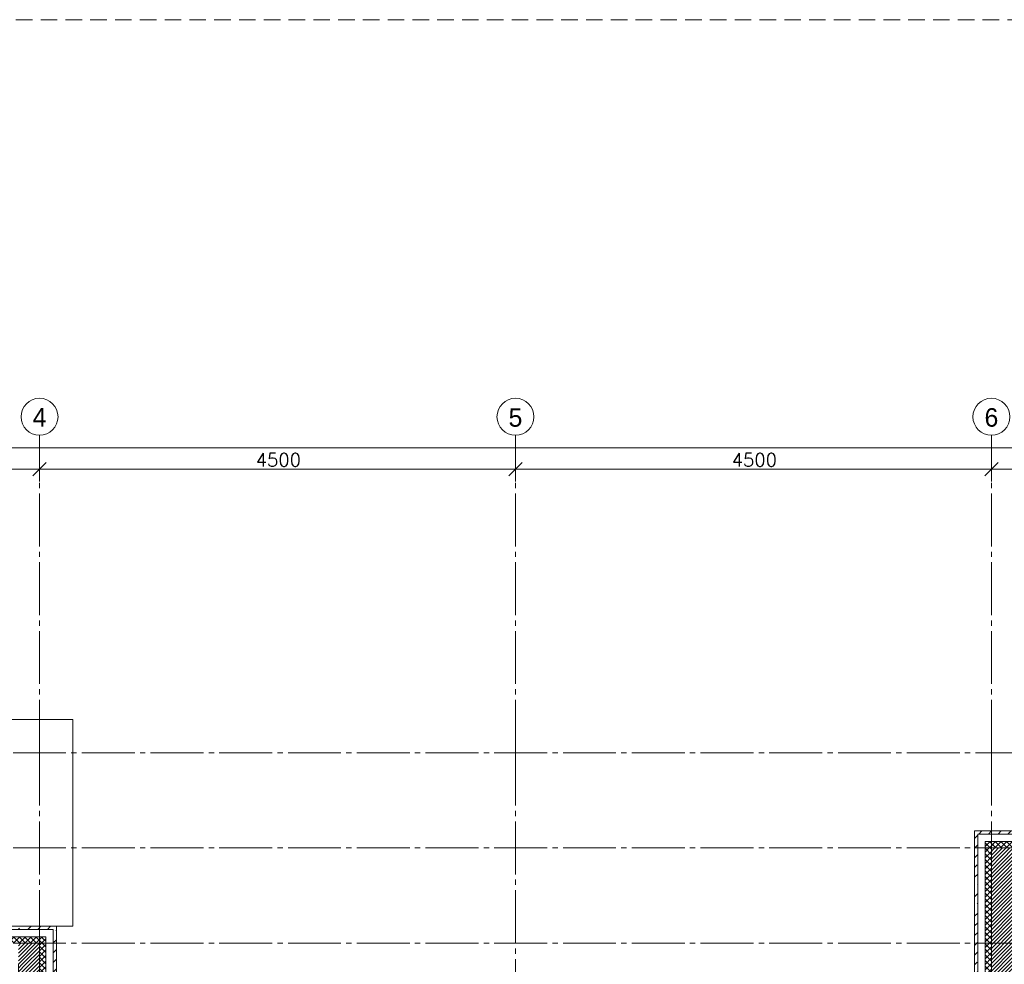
# Model space of a CAD drawing. Header units: millimetres. Extents: x -6136 to 498671, y -8363 to 238556.
# Tile 26 of 47: x 12413 to 21722, y 32200 to 41128. Entities that reach past the tile are written whole.
import ezdxf
from ezdxf.enums import TextEntityAlignment as Align

# ---------------------------------------------------------------- set-up
doc = ezdxf.new("R2010")
doc.units = ezdxf.units.MM
doc.header["$MEASUREMENT"] = 0
doc.linetypes.add('B0204', pattern=[650, 500, -50, 50, -50])
doc.linetypes.add('B0703', pattern=[234.350002, 156.25, -78.100002])
for name, color, linetype in [('21 Buitenwanden', 7, 'Continuous'), ('21 Buitenwanden Doorsnede-arcering', 7, 'Continuous'), ('21 Buitenwanden Laagscheidingslijnen', 7, 'Continuous'), ('23 Vloeren', 7, 'Continuous'), ('82 Interieur Fase 1', 7, 'Continuous'), ('A Maatvoering 1_50', 7, 'Continuous'), ('A Stramien', 7, 'Continuous')]:
    doc.layers.add(name, color=color, linetype=linetype)
doc.dimstyles.new('GENERATED_STYLE__7', dxfattribs={"dimtxt": 125, "dimasz": 118.75, "dimexe": 0.18, "dimexo": 0.0625, "dimgap": 0.09, "dimtad": 1, "dimtih": 1, "dimtoh": 1, "dimdec": 0, "dimzin": 0, "dimdsep": 46, "dimtxsty": 'Standard', "dimblk": 'ARROWHEAD_6', "dimblk1": 'ARROWHEAD_6', "dimblk2": 'ARROWHEAD_6', "dimcen": 0.09, "dimse1": 1, "dimse2": 1, "dimclrd": 1, "dimclre": 1, "dimclrt": 9, "dimadec": 0, "dimazin": 0, "dimtfac": 1, "dimtdec": 4, "dimtmove": 0, "dimatfit": 3, "dimfxl": 1, "dimtolj": 1, "dimtzin": 0, "dimarcsym": 0})
pattern_1 = [(45, (0, 0), (-91.92388, 91.92388), []), (45, (-45.96, 45.96), (-91.92388, 91.92388), [97.5, -32.5, 0, -32.5])]
pattern_2 = [(225, (0, 0), (-26.516504, 26.516504), []), (315, (0, 0), (26.516504, 26.516504), [])]
pattern_3 = [(45, (0, 0), (-17.67767, 17.67767), [])]
pattern_4 = [(315, (0, 0), (26.516504, 26.516504), []), (45, (0, 0), (-26.516504, 26.516504), [])]
pattern_5 = [(135, (0, 0), (26.516504, 26.516504), []), (225, (0, 0), (-26.516504, 26.516504), [])]

# ---------------------------------------------------------------- blocks, each defined once
blk = doc.blocks.new('Wall_3_1', base_point=(46800, 33300))
at = {"layer": '21 Buitenwanden Doorsnede-arcering', "linetype": 'Continuous', "lineweight": 0, "true_color": 0x000000}
h = blk.add_hatch(dxfattribs=at)
h.set_pattern_fill('160_Natuursteen_0001', color=18, style=0, pattern_type=2)
h.set_pattern_definition(pattern_1)
h.paths.add_polyline_path([(21470, 33430), (21440, 33460), (21440, 33430)])
h = blk.add_hatch(dxfattribs=at)
h.set_pattern_fill('160_Natuursteen_0001', color=18, style=0, pattern_type=2)
h.set_pattern_definition(pattern_1)
h.paths.add_polyline_path([(21470, 33460), (21440, 33460), (21470, 33430)])
h = blk.add_hatch(dxfattribs=at)
h.set_pattern_fill('160_Natuursteen_0001', color=18, style=0, pattern_type=2)
h.set_pattern_definition(pattern_1)
h.paths.add_polyline_path([(21470, 33430), (22500, 33430), (22500, 33460), (21470, 33460)])
h = blk.add_hatch(dxfattribs=at)
h.set_pattern_fill('415_Isolatie_ruit_0001', color=18, style=0, pattern_type=2)
h.set_pattern_definition(pattern_2)
h.paths.add_polyline_path([(21600, 33300), (21540, 33360), (21540, 33300)])
h = blk.add_hatch(dxfattribs=at)
h.set_pattern_fill('415_Isolatie_ruit_0001', color=18, style=0, pattern_type=2)
h.set_pattern_definition(pattern_2)
h.paths.add_polyline_path([(21600, 33360), (21540, 33360), (21600, 33300)])
h = blk.add_hatch(dxfattribs=at)
h.set_pattern_fill('415_Isolatie_ruit_0001', color=18, style=0, pattern_type=2)
h.set_pattern_definition(pattern_2)
h.paths.add_polyline_path([(21600, 33300), (22500, 33300), (22500, 33360), (21600, 33360)])
h = blk.add_hatch(dxfattribs=at)
h.set_pattern_fill('220_Gewapend_beton___pre_2B', color=18, style=0, pattern_type=2)
h.set_pattern_definition(pattern_3)
h.paths.add_polyline_path([(21800, 33100), (21600, 33300), (21600, 33100)])
h = blk.add_hatch(dxfattribs=at)
h.set_pattern_fill('220_Gewapend_beton___pre_2B', color=18, style=0, pattern_type=2)
h.set_pattern_definition(pattern_3)
h.paths.add_polyline_path([(21800, 33300), (21600, 33300), (21800, 33100)])
at = {"layer": '21 Buitenwanden', "color": 2, "linetype": 'Continuous', "lineweight": 0, "flags": 128}
for points in [[(21440, 33460), (21440, 33430)], [(22500, 33460), (21440, 33460)]]:
    blk.add_lwpolyline(points, dxfattribs=at)
at = {"layer": '21 Buitenwanden Laagscheidingslijnen', "color": 2, "linetype": 'Continuous', "lineweight": 0}
for p, q in [((21470, 33430), (21470, 33360)), ((21540, 33430), (21470, 33430)), ((22500, 33430), (21540, 33430))]:
    blk.add_line(p, q, dxfattribs=at)
at = {"layer": '21 Buitenwanden Laagscheidingslijnen', "color": 1, "linetype": 'Continuous', "lineweight": 0}
for p, q in [((21540, 33360), (21540, 33300)), ((21600, 33360), (21540, 33360)), ((22500, 33360), (21600, 33360)), ((21600, 33300), (21600, 33100)), ((21800, 33300), (21600, 33300))]:
    blk.add_line(p, q, dxfattribs=at)
blk = doc.blocks.new('Wall_4_1', base_point=(21600, 33300))
at = {"layer": '21 Buitenwanden Doorsnede-arcering', "linetype": 'Continuous', "lineweight": 0, "true_color": 0x000000}
h = blk.add_hatch(dxfattribs=at)
h.set_pattern_fill('160_Natuursteen_0001', color=18, style=0, pattern_type=2)
h.set_pattern_definition(pattern_1)
h.paths.add_polyline_path([(21470, 32000), (21470, 33430), (21440, 33430), (21440, 32000)])
h = blk.add_hatch(dxfattribs=at)
h.set_pattern_fill('415_Isolatie_ruit_0001', color=18, style=0, pattern_type=2)
h.set_pattern_definition(pattern_4)
h.paths.add_polyline_path([(21600, 31900), (21600, 33300), (21540, 33300), (21540, 31900)])
h = blk.add_hatch(dxfattribs=at)
h.set_pattern_fill('220_Gewapend_beton___pre_2B', color=18, style=0, pattern_type=2)
h.set_pattern_definition(pattern_3)
h.paths.add_polyline_path([(21800, 31840), (21800, 33100), (21600, 33100), (21600, 31840)])
h = blk.add_hatch(dxfattribs=at)
h.set_pattern_fill('160_Natuursteen_0001', color=18, style=0, pattern_type=2)
h.set_pattern_definition(pattern_1)
h.paths.add_polyline_path([(21440, 32000), (21440, 31970), (21470, 31970)])
h = blk.add_hatch(dxfattribs=at)
h.set_pattern_fill('160_Natuursteen_0001', color=18, style=0, pattern_type=2)
h.set_pattern_definition(pattern_1)
h.paths.add_polyline_path([(21470, 32000), (21440, 32000), (21470, 31970)])
h = blk.add_hatch(dxfattribs=at)
h.set_pattern_fill('415_Isolatie_ruit_0001', color=18, style=0, pattern_type=2)
h.set_pattern_definition(pattern_4)
h.paths.add_polyline_path([(21540, 31900), (21540, 31840), (21600, 31840)])
h = blk.add_hatch(dxfattribs=at)
h.set_pattern_fill('415_Isolatie_ruit_0001', color=18, style=0, pattern_type=2)
h.set_pattern_definition(pattern_4)
h.paths.add_polyline_path([(21600, 31900), (21540, 31900), (21600, 31840)])
h = blk.add_hatch(dxfattribs=at)
h.set_pattern_fill('220_Gewapend_beton___pre_2B', color=18, style=0, pattern_type=2)
h.set_pattern_definition(pattern_3)
h.paths.add_polyline_path([(21600, 31840), (21600, 31640), (21800, 31640)])
h = blk.add_hatch(dxfattribs=at)
h.set_pattern_fill('220_Gewapend_beton___pre_2B', color=18, style=0, pattern_type=2)
h.set_pattern_definition(pattern_3)
h.paths.add_polyline_path([(21800, 31840), (21600, 31840), (21800, 31640)])
at = {"layer": '21 Buitenwanden', "color": 2, "linetype": 'Continuous', "lineweight": 0, "flags": 128}
blk.add_lwpolyline([(21440, 33430), (21440, 32000)], dxfattribs=at)
at = {"layer": '21 Buitenwanden', "color": 1, "linetype": 'Continuous', "lineweight": 0, "flags": 128}
for points in [[(21800, 31640), (21800, 33100)], [(21800, 31640), (21600, 31640)]]:
    blk.add_lwpolyline(points, dxfattribs=at)
at = {"layer": '21 Buitenwanden Laagscheidingslijnen', "color": 2, "linetype": 'Continuous', "lineweight": 0}
for p, q in [((21470, 33430), (21470, 33360)), ((21470, 33360), (21470, 31970)), ((21440, 31970), (21470, 31970))]:
    blk.add_line(p, q, dxfattribs=at)
at = {"layer": '21 Buitenwanden Laagscheidingslijnen', "color": 1, "linetype": 'Continuous', "lineweight": 0}
for p, q in [((21540, 33360), (21540, 33300)), ((21540, 33300), (21540, 31900)), ((21600, 33300), (21600, 33100)), ((21600, 33100), (21600, 31840)), ((21470, 31900), (21540, 31900)), ((21540, 31840), (21600, 31840))]:
    blk.add_line(p, q, dxfattribs=at)
blk = doc.blocks.new('Wall_51_1', base_point=(12600, 31840))
at = {"layer": '21 Buitenwanden Doorsnede-arcering', "linetype": 'Continuous', "lineweight": 0, "true_color": 0x000000}
h = blk.add_hatch(dxfattribs=at)
h.set_pattern_fill('160_Natuursteen_0001', color=18, style=0, pattern_type=2)
h.set_pattern_definition(pattern_1)
h.paths.add_polyline_path([(12730, 32530), (12760, 32560), (12730, 32560)])
h = blk.add_hatch(dxfattribs=at)
h.set_pattern_fill('160_Natuursteen_0001', color=18, style=0, pattern_type=2)
h.set_pattern_definition(pattern_1)
h.paths.add_polyline_path([(12730, 32530), (12760, 32530), (12760, 32560)])
h = blk.add_hatch(dxfattribs=at)
h.set_pattern_fill('160_Natuursteen_0001', color=18, style=0, pattern_type=2)
h.set_pattern_definition(pattern_1)
h.paths.add_polyline_path([(12730, 32530), (12730, 32000), (12760, 32000), (12760, 32530)])
h = blk.add_hatch(dxfattribs=at)
h.set_pattern_fill('220_Gewapend_beton___pre_2B', color=18, style=0, pattern_type=2)
h.set_pattern_definition(pattern_3)
h.paths.add_polyline_path([(12400, 32200), (12600, 32400), (12400, 32400)])
h = blk.add_hatch(dxfattribs=at)
h.set_pattern_fill('220_Gewapend_beton___pre_2B', color=18, style=0, pattern_type=2)
h.set_pattern_definition(pattern_3)
h.paths.add_polyline_path([(12400, 32200), (12600, 32200), (12600, 32400)])
h = blk.add_hatch(dxfattribs=at)
h.set_pattern_fill('415_Isolatie_ruit_0001', color=18, style=0, pattern_type=2)
h.set_pattern_definition(pattern_5)
h.paths.add_polyline_path([(12600, 32460), (12600, 32400), (12660, 32460)])
h = blk.add_hatch(dxfattribs=at)
h.set_pattern_fill('415_Isolatie_ruit_0001', color=18, style=0, pattern_type=2)
h.set_pattern_definition(pattern_5)
h.paths.add_polyline_path([(12600, 32400), (12660, 32400), (12660, 32460)])
h = blk.add_hatch(dxfattribs=at)
h.set_pattern_fill('415_Isolatie_ruit_0001', color=18, style=0, pattern_type=2)
h.set_pattern_definition(pattern_5)
h.paths.add_polyline_path([(12600, 32400), (12600, 31900), (12660, 31900), (12660, 32400)])
h = blk.add_hatch(dxfattribs=at)
h.set_pattern_fill('220_Gewapend_beton___pre_2B', color=18, style=0, pattern_type=2)
h.set_pattern_definition(pattern_3)
h.paths.add_polyline_path([(12400, 32200), (12400, 31840), (12600, 31840), (12600, 32200)])
h = blk.add_hatch(dxfattribs=at)
h.set_pattern_fill('415_Isolatie_ruit_0001', color=18, style=0, pattern_type=2)
h.set_pattern_definition(pattern_5)
h.paths.add_polyline_path([(12600, 31970), (12660, 31970), (12660, 32000), (12600, 32000)])
h = blk.add_hatch(dxfattribs=at)
h.set_pattern_fill('415_Isolatie_ruit_0001', color=18, style=0, pattern_type=2)
h.set_pattern_definition(pattern_5)
h.paths.add_polyline_path([(12600, 31900), (12660, 31900), (12660, 31970), (12600, 31970)])
at = {"layer": '21 Buitenwanden', "color": 2, "linetype": 'Continuous', "lineweight": 0, "flags": 128}
for points in [[(12760, 32560), (12730, 32560)], [(12760, 32000), (12760, 32560)]]:
    blk.add_lwpolyline(points, dxfattribs=at)
at = {"layer": '21 Buitenwanden', "color": 1, "linetype": 'Continuous', "lineweight": 0, "flags": 128}
blk.add_lwpolyline([(12400, 32200), (12400, 31840)], dxfattribs=at)
at = {"layer": '21 Buitenwanden Laagscheidingslijnen', "color": 2, "linetype": 'Continuous', "lineweight": 0}
for p, q in [((12730, 32530), (12660, 32530)), ((12730, 32460), (12730, 32530)), ((12730, 32000), (12730, 32460)), ((12730, 31970), (12730, 32000)), ((12730, 32000), (12730, 31970))]:
    blk.add_line(p, q, dxfattribs=at)
at = {"layer": '21 Buitenwanden Laagscheidingslijnen', "color": 1, "linetype": 'Continuous', "lineweight": 0}
for p, q in [((12600, 32400), (12400, 32400)), ((12660, 32460), (12600, 32460)), ((12600, 32200), (12600, 32400)), ((12660, 32400), (12660, 32460)), ((12660, 31970), (12660, 32400)), ((12600, 31900), (12600, 32200)), ((12660, 31970), (12660, 32000)), ((12660, 31900), (12660, 31970)), ((12660, 31970), (12660, 31900)), ((12600, 31900), (12600, 31840))]:
    blk.add_line(p, q, dxfattribs=at)
blk = doc.blocks.new('Wall_52_1', base_point=(12600, 32400))
at = {"layer": '21 Buitenwanden Doorsnede-arcering', "linetype": 'Continuous', "lineweight": 0, "true_color": 0x000000}
h = blk.add_hatch(dxfattribs=at)
h.set_pattern_fill('160_Natuursteen_0001', color=18, style=0, pattern_type=2)
h.set_pattern_definition(pattern_1)
h.paths.add_polyline_path([(12730, 32560), (11700, 32560), (11700, 32530), (12730, 32530)])
h = blk.add_hatch(dxfattribs=at)
h.set_pattern_fill('415_Isolatie_ruit_0001', color=18, style=0, pattern_type=2)
h.set_pattern_definition(pattern_2)
h.paths.add_polyline_path([(12600, 32460), (11700, 32460), (11700, 32440), (11703.5, 32400), (12600, 32400)])
at = {"layer": '21 Buitenwanden', "color": 2, "linetype": 'Continuous', "lineweight": 0, "flags": 128}
blk.add_lwpolyline([(12730, 32560), (11700, 32560)], dxfattribs=at)
at = {"layer": '21 Buitenwanden Laagscheidingslijnen', "color": 2, "linetype": 'Continuous', "lineweight": 0}
for p, q in [((12660, 32530), (11700, 32530)), ((12730, 32530), (12660, 32530))]:
    blk.add_line(p, q, dxfattribs=at)
at = {"layer": '21 Buitenwanden Laagscheidingslijnen', "color": 1, "linetype": 'Continuous', "lineweight": 0}
for p, q in [((12600, 32460), (11700, 32460)), ((12600, 32400), (12400, 32400)), ((12660, 32460), (12600, 32460))]:
    blk.add_line(p, q, dxfattribs=at)
blk = doc.blocks.new('*D471')
at = {"layer": 'A Maatvoering 1_50', "color": 1, "linetype": 'Continuous', "lineweight": 0}
for p, q in [((5400, 36762.8), (5400, 36997.2)), ((7200, 36762.8), (7200, 36997.2)), ((5462.5, 36942.5), (5337.5, 36817.5)), ((5400, 36880), (7200, 36880)), ((7262.5, 36942.5), (7137.5, 36817.5)), ((7200, 36880), (12600, 36880))]:
    blk.add_line(p, q, dxfattribs=at)
at = {"layer": 'A Maatvoering 1_50', "color": 9, "lineweight": 0, "insert": (6093.9, 36905), "char_height": 125, "attachment_point": 7}
blk.add_mtext('\\A1;{\\pql;\\Ftxt.shx;1800}', dxfattribs=at)
blk = doc.blocks.new('ARROWHEAD_6')
at = {"color": 0, "linetype": 'Continuous', "lineweight": 0}
for p, q in [((0, 0), (-1, 0)), ((-0.5, -0.5), (0.5, 0.5))]:
    blk.add_line(p, q, dxfattribs=at)
blk = doc.blocks.new('*D472')
at = {"layer": 'A Maatvoering 1_50', "color": 1, "linetype": 'Continuous', "lineweight": 0}
for p, q in [((12600, 36762.8), (12600, 36997.2)), ((7262.5, 36942.5), (7137.5, 36817.5)), ((7200, 36880), (12600, 36880)), ((12662.5, 36942.5), (12537.5, 36817.5))]:
    blk.add_line(p, q, dxfattribs=at)
at = {"layer": 'A Maatvoering 1_50', "color": 9, "lineweight": 0, "insert": (9693.9, 36905), "char_height": 125, "attachment_point": 7}
blk.add_mtext('\\A1;{\\pql;\\Ftxt.shx;5400}', dxfattribs=at)
blk = doc.blocks.new('*D473')
at = {"layer": 'A Maatvoering 1_50', "color": 1, "linetype": 'Continuous', "lineweight": 0}
for p, q in [((12600, 36762.8), (12600, 36997.2)), ((17100, 36762.8), (17100, 36997.2)), ((12662.5, 36942.5), (12537.5, 36817.5)), ((12600, 36880), (17100, 36880)), ((17162.5, 36942.5), (17037.5, 36817.5))]:
    blk.add_line(p, q, dxfattribs=at)
at = {"layer": 'A Maatvoering 1_50', "color": 9, "lineweight": 0, "insert": (14643.9, 36905), "char_height": 125, "attachment_point": 7}
blk.add_mtext('\\A1;{\\pql;\\Ftxt.shx;4500}', dxfattribs=at)
blk = doc.blocks.new('*D474')
at = {"layer": 'A Maatvoering 1_50', "color": 1, "linetype": 'Continuous', "lineweight": 0}
for p, q in [((17100, 36762.8), (17100, 36997.2)), ((21600, 36762.8), (21600, 36997.2)), ((17162.5, 36942.5), (17037.5, 36817.5)), ((17100, 36880), (21600, 36880)), ((21662.5, 36942.5), (21537.5, 36817.5))]:
    blk.add_line(p, q, dxfattribs=at)
at = {"layer": 'A Maatvoering 1_50', "color": 9, "lineweight": 0, "insert": (19143.9, 36905), "char_height": 125, "attachment_point": 7}
blk.add_mtext('\\A1;{\\pql;\\Ftxt.shx;4500}', dxfattribs=at)
blk = doc.blocks.new('*D475')
at = {"layer": 'A Maatvoering 1_50', "color": 1, "linetype": 'Continuous', "lineweight": 0}
for p, q in [((21600, 36762.8), (21600, 36997.2)), ((25200, 36762.8), (25200, 36997.2)), ((21662.5, 36942.5), (21537.5, 36817.5)), ((21600, 36880), (25200, 36880)), ((25262.5, 36942.5), (25137.5, 36817.5))]:
    blk.add_line(p, q, dxfattribs=at)
at = {"layer": 'A Maatvoering 1_50', "color": 9, "lineweight": 0, "insert": (23193.9, 36905), "char_height": 125, "attachment_point": 7}
blk.add_mtext('\\A1;{\\pql;\\Ftxt.shx;3600}', dxfattribs=at)
blk = doc.blocks.new('*D487')
at = {"layer": 'A Maatvoering 1_50', "color": 1, "linetype": 'Continuous', "lineweight": 0}
for p, q in [((-160, 36962.8125), (-160, 37197.1875)), ((64800, 36962.8125), (64800, 37197.1875)), ((-253.75, 37080), (-160, 37080)), ((-97.5, 37142.5), (-222.5, 37017.5)), ((-160, 37080), (64800, 37080)), ((64862.5, 37142.5), (64737.5, 37017.5))]:
    blk.add_line(p, q, dxfattribs=at)
at = {"layer": 'A Maatvoering 1_50', "color": 9, "lineweight": 0, "insert": (32062.423743, 37105), "char_height": 125, "attachment_point": 7}
blk.add_mtext('\\A1;{\\pql;\\Ftxt.shx;64960}', dxfattribs=at)
blk = doc.blocks.new('Standard grid marker')
at = {"layer": 'A Stramien', "color": 9, "linetype": 'B0204', "lineweight": 0}
blk.add_line((3000, 0), (67800, 0), dxfattribs=at)
at = {"layer": 'A Stramien', "color": 2, "lineweight": 0}
for tag, p in [('AC_MarkerText_1_0', (-175, -4.6)), ('AC_MarkerText_1_1', (70975, -4.6))]:
    blk.add_attdef(tag, text='', height=175, dxfattribs=at).set_placement(p, align=Align.MIDDLE_CENTER)
blk = doc.blocks.new('Standard grid marker_2')
at = {"layer": 'A Stramien', "color": 9, "linetype": 'B0204', "lineweight": 0}
for q in [(0, 0), (37200, 0)]:
    blk.add_line((3000, 0), q, dxfattribs=at)
at = {"layer": 'A Stramien', "color": 2, "linetype": 'Continuous', "lineweight": 0, "flags": 128}
blk.add_lwpolyline([(0, 0, 1), (-350, 0, 1)], format="xyb", close=True, dxfattribs=at)
at = {"layer": 'A Stramien', "color": 9, "linetype": 'B0204', "lineweight": 0}
blk.add_point((3000, 0), dxfattribs=at)
blk.add_point((3000, 0), dxfattribs=at)
at = {"layer": 'A Stramien', "color": 2, "lineweight": 0}
for tag, p in [('AC_MarkerText_1_0', (-175, -4.6)), ('AC_MarkerText_1_1', (40375, -4.6))]:
    blk.add_attdef(tag, text='', height=175, rotation=90, dxfattribs=at).set_placement(p, align=Align.MIDDLE_CENTER)

msp = doc.modelspace()

# ---------------------------------------------------------------- linework, layer by layer
at = {"layer": '23 Vloeren', "color": 1, "linetype": 'Continuous', "lineweight": 0}
msp.add_lwpolyline([(-160, 32560), (-315, 32560), (-315, 34515), (12915, 34515), (12915, 32560), (12760, 32560)], dxfattribs=at)
at = {"layer": '82 Interieur Fase 1', "color": 255, "linetype": 'B0703', "lineweight": 0}
msp.add_lwpolyline([(-6136.4, 41128.1), (71027.1, 41128.1), (71027.1, -8363.3), (-6136.4, -8363.3)], close=True, dxfattribs=at)

# ---------------------------------------------------------------- block references
at = {"layer": '21 Buitenwanden', "color": 1, "lineweight": 0}
for name, p in [('Wall_3_1', (46800, 33300)), ('Wall_4_1', (21600, 33300)), ('Wall_52_1', (12600, 32400)), ('Wall_51_1', (12600, 31840))]:
    msp.add_blockref(name, p, dxfattribs=at)
at = {"layer": 'A Stramien', "color": 1, "linetype": 'Continuous', "lineweight": 0}
ref = msp.add_blockref('Standard grid marker_2', (12600, 37200), dxfattribs=dict(at, zscale=1000, rotation=270))
ref.add_attrib('AC_MarkerText_1', '4', dxfattribs={"color": 2, "lineweight": 0, "height": 175, "rotation": 360}).set_placement((12600, 37370.4), align=Align.MIDDLE_CENTER)
ref = msp.add_blockref('Standard grid marker_2', (17100, 37200), dxfattribs=dict(at, zscale=1000, rotation=270))
ref.add_attrib('AC_MarkerText_1', '5', dxfattribs={"color": 2, "lineweight": 0, "height": 175, "rotation": 360}).set_placement((17100, 37368.5), align=Align.MIDDLE_CENTER)
ref = msp.add_blockref('Standard grid marker_2', (21600, 37200), dxfattribs=dict(at, zscale=1000, rotation=270))
ref.add_attrib('AC_MarkerText_1', '6', dxfattribs={"color": 2, "lineweight": 0, "height": 175, "rotation": 360}).set_placement((21600, 37368.9), align=Align.MIDDLE_CENTER)
at = {"layer": 'A Stramien', "color": 1, "linetype": 'Continuous', "lineweight": 0, "zscale": 1000}
for p in [(-3000, 34200), (-3000, 33300), (-3000, 32400)]:
    msp.add_blockref('Standard grid marker', p, dxfattribs=at)

# ---------------------------------------------------------------- dimensions: what is measured, and where the dimension line sits
at = {"layer": 'A Maatvoering 1_50', "color": 1, "linetype": 'Continuous', "lineweight": 0}
for base, p1, p2, picture, middle in [((64800, 37080), (-160, 37200), (64800, 37200), '*D487', (32300.7, 37167.5)), ((7200, 36880), (5400, 37200), (7200, 37200), '*D471', (6284.5, 36967.5)), ((12600, 36880), (7200, 37200), (12600, 37200), '*D472', (9884.5, 36967.5)), ((17100, 36880), (12600, 37200), (17100, 37200), '*D473', (14834.5, 36967.5)), ((21600, 36880), (17100, 37200), (21600, 37200), '*D474', (19334.5, 36967.5)), ((25200, 36880), (21600, 37200), (25200, 37200), '*D475', (23384.5, 36967.5))]:
    dim = msp.add_linear_dim(base=base, p1=p1, p2=p2, dimstyle='GENERATED_STYLE__7', dxfattribs=at)
    dim.commit()
    dim.dimension.update_dxf_attribs({"geometry": picture, "text_midpoint": middle, "dimtype": 160})

doc.saveas('drawing.dxf')
